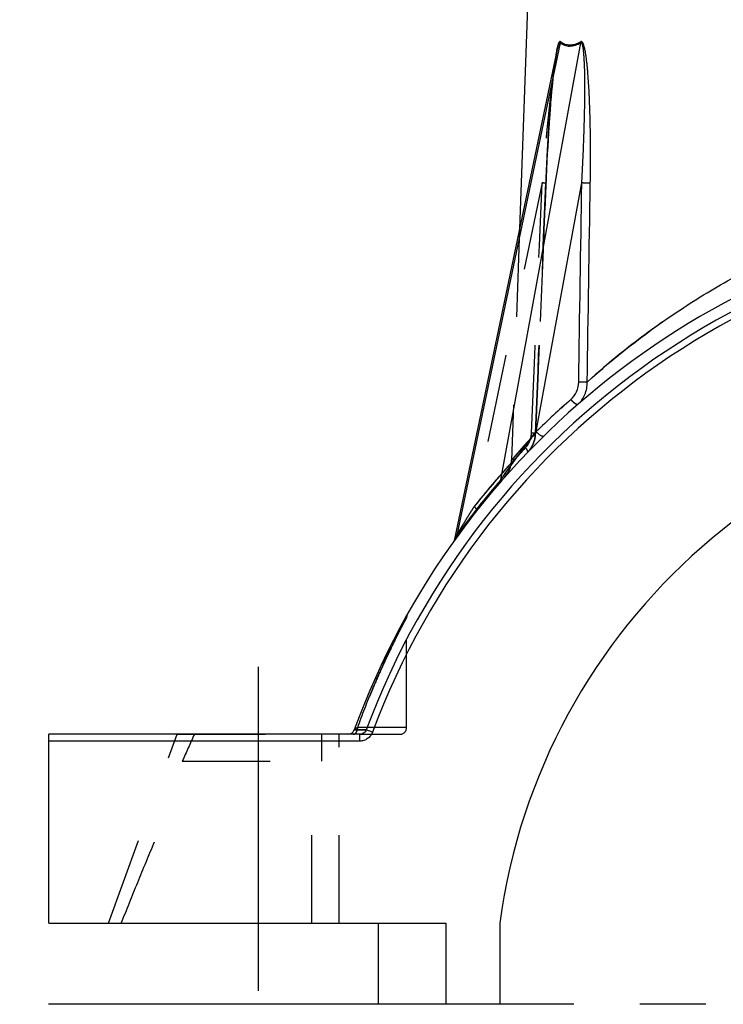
# Model space of a CAD drawing. Header units: millimetres. Extents: x 420 to 583, y 419 to 581.
# Tile 1 of 41: x 420 to 472, y 440 to 513. Entities that reach past the tile are written whole.
import ezdxf

# ---------------------------------------------------------------- set-up
doc = ezdxf.new("R2010")
doc.units = ezdxf.units.MM
doc.header["$LTSCALE"] = 65.185185
doc.linetypes.add('CENTER', pattern=[0.6, 0.375, -0.075, 0.075, -0.075])
doc.linetypes.add('HIDDEN', pattern=[0.2, 0.1, -0.1])
for name, color, linetype in [('FLAECHEN', 7, 'CONTINUOUS'), ('KOERPER', 7, 'CONTINUOUS'), ('KONST.EL_MIT_GEO', 7, 'CONTINUOUS')]:
    doc.layers.add(name, color=color, linetype=linetype)

msp = doc.modelspace()

# ---------------------------------------------------------------- linework, layer by layer
at = {"layer": 'FLAECHEN', "color": 7, "linetype": 'Continuous'}
for p, q in [((458.395, 541.252), (456.874, 497.695)), ((455.402, 440.25), (446.402, 440.25))]:
    msp.add_line(p, q, dxfattribs=at)
at = {"layer": 'FLAECHEN', "color": 8, "linetype": 'HIDDEN'}
for p, q in [((456.874, 497.695), (456.276, 480.565)), ((446.402, 446.25), (446.402, 440.25))]:
    msp.add_line(p, q, dxfattribs=at)
at = {"layer": 'FLAECHEN', "color": 2, "linetype": 'CENTER'}
for p, q in [((446.402, 440.25), (419.832, 440.25)), ((500, 440.25), (455.402, 440.25))]:
    msp.add_line(p, q, dxfattribs=at)
at = {"layer": 'KOERPER', "color": 8, "linetype": 'HIDDEN'}
for p, q in [((431.5, 460.25), (443.5, 460.25)), ((442.223, 458.25), (442.223, 460.25)), ((431.881, 458.25), (442.223, 458.25)), ((441.469, 446.25), (441.469, 458.25))]:
    msp.add_line(p, q, dxfattribs=at)
msp.add_arc((522.821, 418.717), 99.162, 155.23846, 156.50472, dxfattribs=at)
msp.add_open_spline([(427.358, 446.25), (427.76, 447.261), (428.572, 449.28), (429.819, 452.297), (431.11, 455.295), (432.02, 457.273), (432.498, 458.25)], degree=3, knots=[0, 0, 0, 0, 0.250004, 0.500007, 0.750008, 1, 1, 1, 1], dxfattribs=at)
at = {"layer": 'KONST.EL_MIT_GEO', "color": 7, "linetype": 'Continuous'}
for p, q in [((459.874, 511.466), (452.225, 474.994)), ((455.476, 479.1), (461.399, 511.466)), ((459.637, 510.868), (452.052, 474.703)), ((458.106, 482.673), (461.477, 501.091)), ((452.13, 474.833), (452.225, 474.994)), ((452.052, 474.702), (452.048, 474.687)), ((422, 446.25), (422, 460.25)), ((445.027, 460.25), (422, 460.25)), ((445.502, 460.576), (444.613, 460.578)), ((445.027, 459.75), (445.027, 460.25)), ((445.969, 460.402), (445.502, 460.576)), ((445.027, 459.75), (422, 459.75)), ((422, 446.25), (451.402, 446.25)), ((446.402, 446.25), (446.402, 440.25)), ((451.402, 446.25), (451.402, 440.25)), ((455.402, 446.25), (455.402, 440.25))]:
    msp.add_line(p, q, dxfattribs=at)
at = {"layer": 'KONST.EL_MIT_GEO', "color": 8, "linetype": 'HIDDEN'}
for p, q in [((459.625, 510.809), (459.637, 510.868)), ((459.451, 509.683), (459.471, 509.838)), ((459.471, 509.838), (459.492, 509.99)), ((459.492, 509.99), (459.513, 510.138)), ((459.556, 510.421), (459.567, 510.489)), ((459.375, 509.03), (459.403, 509.281)), ((459.403, 509.281), (459.432, 509.525)), ((459.432, 509.525), (459.451, 509.683)), ((459.295, 508.232), (459.321, 508.506)), ((459.321, 508.506), (459.348, 508.772)), ((459.348, 508.772), (459.375, 509.03)), ((459.226, 507.46), (459.26, 507.854)), ((459.26, 507.854), (459.295, 508.232)), ((459.159, 506.611), (459.192, 507.047)), ((459.192, 507.047), (459.226, 507.46)), ((459.125, 506.149), (459.159, 506.612)), ((459.061, 505.221), (459.089, 505.642)), ((459.089, 505.64), (459.125, 506.15)), ((459.004, 504.296), (459.033, 504.773)), ((459.033, 504.772), (459.062, 505.222)), ((458.976, 503.794), (459.004, 504.298)), ((458.918, 502.711), (458.947, 503.269)), ((458.947, 503.267), (458.976, 503.796)), ((458.889, 502.122), (458.918, 502.713)), ((458.86, 501.494), (458.889, 502.124)), ((458.534, 501.091), (453.507, 477.122)), ((458.757, 499.071), (458.861, 501.496)), ((458.822, 501.091), (458.822, 501.088)), ((458.407, 490.828), (458.757, 499.074)), ((458.058, 482.547), (458.407, 490.831)), ((457.976, 482.032), (457.994, 482.102)), ((457.993, 482.099), (458.01, 482.169)), ((458.009, 482.166), (458.023, 482.237)), ((458.022, 482.234), (458.034, 482.306)), ((458.034, 482.302), (458.044, 482.375)), ((458.038, 482.551), (458.038, 482.548)), ((458.043, 482.372), (458.051, 482.444)), ((458.051, 482.441), (458.056, 482.514)), ((458.056, 482.511), (458.058, 482.547)), ((457.621, 481.318), (457.662, 481.373)), ((457.66, 481.37), (457.699, 481.427)), ((457.698, 481.424), (457.735, 481.482)), ((457.733, 481.479), (457.769, 481.539)), ((457.767, 481.536), (457.801, 481.597)), ((457.8, 481.594), (457.832, 481.656)), ((457.83, 481.653), (457.861, 481.717)), ((457.859, 481.714), (457.888, 481.778)), ((457.886, 481.775), (457.913, 481.841)), ((457.912, 481.838), (457.936, 481.905)), ((457.935, 481.902), (457.957, 481.97)), ((457.956, 481.967), (457.977, 482.035)), ((457.478, 481.151), (457.498, 481.172)), ((457.496, 481.17), (457.541, 481.22)), ((457.539, 481.218), (457.583, 481.269)), ((457.581, 481.267), (457.623, 481.32)), ((456.276, 480.559), (456.325, 480.617)), ((448.5, 460.75), (448.5, 468.904)), ((426.404, 446.25), (431.5, 460.25)), ((443.5, 446.25), (443.5, 460.25)), ((444.613, 460.578), (445.502, 460.576)), ((448.5, 460.75), (444.874, 460.75)), ((445.027, 460.25), (448, 460.25))]:
    msp.add_line(p, q, dxfattribs=at)
at = {"layer": 'KONST.EL_MIT_GEO', "color": 2, "linetype": 'CENTER'}
msp.add_line((437.5, 465.25), (437.5, 441.25), dxfattribs=at)
at = {"layer": 'KONST.EL_MIT_GEO', "color": 8, "linetype": 'HIDDEN'}
for points in [[(459.567, 510.489), (459.578, 510.555), (459.59, 510.621), (459.601, 510.685), (459.613, 510.748), (459.625, 510.809)], [(459.513, 510.138), (459.534, 510.281), (459.545, 510.352), (459.556, 510.421)]]:
    msp.add_lwpolyline(points, dxfattribs=at)
at = {"layer": 'KONST.EL_MIT_GEO', "color": 7, "linetype": 'Continuous'}
msp.add_lwpolyline([(452.052, 474.702), (452.05, 474.695), (452.045, 474.676), (452.04, 474.657), (452.034, 474.638), (452.027, 474.619), (452.019, 474.601), (452.01, 474.583), (452.001, 474.565), (451.991, 474.548), (451.98, 474.531), (451.969, 474.515)], dxfattribs=at)
for centre, radius, start, end in [((459.379, 511.616), 0.518, 343.25136, 353.04668), ((460.893, 511.513), 0.508, 354.79188, 4.56096), ((500, 440.25), 59, 96.43184, 159.84642), ((500, 440.25), 58.165, 20.45385, 159.54615), ((500, 440.25), 57.667, 20.45385, 159.54615), ((500, 440.25), 45, 7.66226, 172.33774), ((499.809, 440.232), 59.501, 131.12737, 134.49763), ((500.452, 440.146), 59.5, 139.10393, 144.14897), ((444.143, 460.75), 0.5, 270, 339.84642)]:
    msp.add_arc(centre, radius, start, end, dxfattribs=at)
at = {"layer": 'KONST.EL_MIT_GEO', "color": 8, "linetype": 'HIDDEN'}
for centre, radius, start, end in [((499.808, 440.233), 59.499, 131.12734, 134.49766), ((502.332, 441.594), 60.328, 137.2417, 139.69566), ((500.192, 440.232), 59.501, 136.11278, 141.68411), ((500.194, 440.23), 59.504, 136.11282, 137.59322), ((500.193, 440.231), 59.502, 137.59332, 141.68405), ((454.277, 480.628), 2, 318.56026, 358), ((449, 468.907), 0.5, 150.66821, 180), ((448, 460.75), 0.5, 270, 360)]:
    msp.add_arc(centre, radius, start, end, dxfattribs=at)
at = {"layer": 'KONST.EL_MIT_GEO', "color": 7, "linetype": 'Continuous'}
for points, knots in [([(459.892, 511.553), (459.886, 511.558), (459.87, 511.567), (459.842, 511.563), (459.817, 511.544), (459.795, 511.515), (459.773, 511.478), (459.745, 511.417), (459.721, 511.349), (459.699, 511.277), (459.683, 511.22), (459.668, 511.16), (459.648, 511.079), (459.625, 510.974), (459.608, 510.889), (459.599, 510.846)], [0, 0, 0, 0, 0.032374, 0.062515, 0.09848, 0.143267, 0.196149, 0.255474, 0.387714, 0.458637, 0.531847, 0.606888, 0.683413, 0.839948, 1, 1, 1, 1]), ([(459.874, 511.466), (459.869, 511.472), (459.857, 511.481), (459.834, 511.474), (459.815, 511.455), (459.798, 511.427), (459.781, 511.392), (459.759, 511.338), (459.734, 511.264), (459.707, 511.17), (459.683, 511.072), (459.659, 510.971), (459.644, 510.902), (459.637, 510.868)], [0, 0, 0, 0, 0.030848, 0.059613, 0.097833, 0.146726, 0.20361, 0.266028, 0.401316, 0.545045, 0.693774, 0.845755, 1, 1, 1, 1]), ([(461.399, 511.466), (461.268, 511.388), (461.008, 511.26), (460.657, 511.196), (460.396, 511.218), (460.147, 511.286), (459.977, 511.386), (459.874, 511.466)], [0, 0, 0, 0, 0.281101, 0.528055, 0.64462, 0.760291, 1, 1, 1, 1]), ([(461.4, 511.553), (461.27, 511.474), (461.013, 511.347), (460.666, 511.282), (460.408, 511.305), (460.162, 511.372), (459.994, 511.473), (459.892, 511.553)], [0, 0, 0, 0, 0.281269, 0.528005, 0.644434, 0.760035, 1, 1, 1, 1]), ([(461.477, 501.091), (461.503, 501.54), (461.55, 502.438), (461.61, 503.784), (461.65, 504.905), (461.675, 505.8), (461.69, 506.471), (461.701, 507.141), (461.707, 507.809), (461.707, 508.475), (461.7, 509.138), (461.685, 509.687), (461.666, 510.124), (461.65, 510.394), (461.634, 510.608), (461.619, 510.766), (461.602, 510.921), (461.585, 511.049), (461.569, 511.148), (461.555, 511.22), (461.539, 511.289), (461.521, 511.353), (461.499, 511.41), (461.475, 511.454), (461.443, 511.48), (461.416, 511.477), (461.405, 511.471), (461.399, 511.466)], [0, 0, 0, 0, 0.128841, 0.257533, 0.386024, 0.45017, 0.51423, 0.578184, 0.641999, 0.705627, 0.768988, 0.831928, 0.863145, 0.894091, 0.909416, 0.924597, 0.939579, 0.954259, 0.961431, 0.96844, 0.975218, 0.981652, 0.98754, 0.992534, 0.996306, 0.998037, 1, 1, 1, 1]), ([(462.109, 501.091), (462.116, 501.552), (462.126, 502.474), (462.127, 503.855), (462.111, 505.233), (462.082, 506.379), (462.047, 507.293), (462.015, 507.975), (461.974, 508.653), (461.931, 509.216), (461.89, 509.662), (461.856, 509.993), (461.816, 510.319), (461.777, 510.588), (461.741, 510.799), (461.711, 510.953), (461.678, 511.102), (461.641, 511.244), (461.604, 511.355), (461.569, 511.435), (461.541, 511.487), (461.511, 511.529), (461.477, 511.558), (461.436, 511.569), (461.411, 511.56), (461.4, 511.553)], [0, 0, 0, 0, 0.130291, 0.260414, 0.390285, 0.519772, 0.584305, 0.648634, 0.71268, 0.77631, 0.807897, 0.839264, 0.870323, 0.900921, 0.915965, 0.93076, 0.945205, 0.959126, 0.972201, 0.978242, 0.983793, 0.988692, 0.992816, 0.996347, 1, 1, 1, 1]), ([(459.599, 510.846), (459.588, 510.789), (459.546, 510.555), (459.51, 510.319), (459.485, 510.142)], [0, 0, 0, 0, 0.245374, 1, 1, 1, 1]), ([(462.109, 501.091), (462.071, 501.088), (461.98, 501.086), (461.769, 501.084), (461.597, 501.087), (461.477, 501.091)], [0, 0, 0, 0, 0.181375, 0.43147, 1, 1, 1, 1]), ([(461.875, 486.342), (463.894, 488.164), (467.274, 490.816), (472.33, 493.952), (475.21, 495.418), (476.728, 496.11)], [0, 0, 0, 0, 0.457443, 0.719428, 1, 1, 1, 1]), ([(460.674, 485.051), (460.852, 485.207), (461.14, 485.614), (461.242, 486.098), (461.246, 486.342)], [0, 0, 0, 0, 0.492756, 1, 1, 1, 1]), ([(461.194, 484.692), (461.306, 484.79), (461.508, 485.016), (461.727, 485.42), (461.857, 485.87), (461.88, 486.184), (461.875, 486.342)], [0, 0, 0, 0, 0.242426, 0.48998, 0.742775, 1, 1, 1, 1]), ([(461.875, 486.342), (461.837, 486.34), (461.746, 486.337), (461.536, 486.335), (461.365, 486.338), (461.246, 486.342)], [0, 0, 0, 0, 0.182876, 0.433143, 1, 1, 1, 1]), ([(461.194, 484.692), (461.184, 484.683), (461.154, 484.674), (461.103, 484.683), (461.041, 484.709), (460.971, 484.753), (460.895, 484.812), (460.791, 484.908), (460.718, 484.991), (460.674, 485.051)], [0, 0, 0, 0, 0.056776, 0.132271, 0.233069, 0.358445, 0.504292, 0.664649, 1, 1, 1, 1]), ([(455.476, 479.1), (455.569, 479.232), (455.765, 479.513), (456.182, 480.101), (456.953, 481.17), (457.64, 482.076), (458.106, 482.673)], [0, 0, 0, 0, 0.109079, 0.231591, 0.487617, 1, 1, 1, 1]), ([(458.648, 482.333), (458.628, 482.314), (458.58, 482.317), (458.533, 482.332), (458.486, 482.351), (458.422, 482.387), (458.343, 482.443), (458.232, 482.535), (458.155, 482.615), (458.106, 482.673)], [0, 0, 0, 0, 0.126075, 0.173425, 0.227407, 0.353851, 0.501105, 0.662894, 1, 1, 1, 1]), ([(455.402, 478.877), (455.427, 478.906), (455.467, 478.978), (455.477, 479.059), (455.476, 479.1)], [0, 0, 0, 0, 0.48519, 1, 1, 1, 1]), ([(452.052, 474.702), (452.052, 474.702), (452.055, 474.708), (452.057, 474.711), (452.065, 474.724), (452.078, 474.746), (452.101, 474.784), (452.119, 474.815), (452.13, 474.833)], [0, 0, 0, 0, 0.013823, 0.064858, 0.151505, 0.270796, 0.592398, 1, 1, 1, 1]), ([(452.178, 474.805), (452.197, 474.831), (452.225, 474.893), (452.228, 474.96), (452.225, 474.994)], [0, 0, 0, 0, 0.48274, 1, 1, 1, 1]), ([(445.502, 460.576), (445.484, 460.528), (445.433, 460.438), (445.32, 460.332), (445.18, 460.265), (445.078, 460.25), (445.027, 460.25)], [0, 0, 0, 0, 0.250382, 0.500485, 0.750322, 1, 1, 1, 1]), ([(445.969, 460.402), (445.933, 460.307), (445.833, 460.127), (445.609, 459.916), (445.332, 459.781), (445.128, 459.75), (445.027, 459.75)], [0, 0, 0, 0, 0.249989, 0.499988, 0.749992, 1, 1, 1, 1])]:
    msp.add_open_spline(points, degree=3, knots=knots, dxfattribs=at)
at = {"layer": 'KONST.EL_MIT_GEO', "color": 8, "linetype": 'HIDDEN'}
for points, knots in [([(459.637, 510.868), (459.596, 510.674), (459.526, 510.281), (459.403, 509.482), (459.268, 508.471), (459.124, 507.25), (458.991, 506.022), (458.867, 504.792), (458.711, 503.148), (458.603, 501.914), (458.534, 501.091)], [0, 0, 0, 0, 0.060324, 0.121823, 0.246146, 0.371253, 0.496731, 0.622414, 0.748219, 1, 1, 1, 1]), ([(458.822, 501.091), (458.841, 501.552), (458.883, 502.474), (458.955, 503.855), (459.024, 505.005), (459.085, 505.922), (459.135, 506.609), (459.188, 507.293), (459.246, 507.975), (459.31, 508.653), (459.369, 509.216), (459.421, 509.662), (459.464, 509.993), (459.502, 510.266), (459.535, 510.482), (459.562, 510.642), (459.583, 510.763), (459.596, 510.831), (459.599, 510.846)], [0, 0, 0, 0, 0.141424, 0.28272, 0.423794, 0.494206, 0.5645, 0.634639, 0.704568, 0.774199, 0.843384, 0.877727, 0.91183, 0.945592, 0.962295, 0.978839, 0.995175, 1, 1, 1, 1]), ([(459.485, 510.142), (459.433, 509.776), (459.346, 509.036), (459.203, 507.541), (459.062, 505.653), (458.926, 503.375), (458.854, 501.853), (458.822, 501.091)], [0, 0, 0, 0, 0.122144, 0.246123, 0.496331, 0.747884, 1, 1, 1, 1]), ([(458.843, 501.087), (458.843, 501.087), (458.84, 501.086), (458.837, 501.086), (458.83, 501.085), (458.82, 501.085), (458.808, 501.085), (458.787, 501.085), (458.755, 501.085), (458.711, 501.086), (458.658, 501.087), (458.598, 501.089), (458.556, 501.09), (458.534, 501.091)], [0, 0, 0, 0, 0.004999, 0.018335, 0.040258, 0.070692, 0.109494, 0.156457, 0.273835, 0.420307, 0.59272, 0.787352, 1, 1, 1, 1]), ([(458.822, 501.091), (458.825, 501.091), (458.83, 501.09), (458.837, 501.089), (458.84, 501.088), (458.843, 501.088), (458.843, 501.087)], [0, 0, 0, 0, 0.430322, 0.74055, 0.929248, 1, 1, 1, 1]), ([(462.109, 501.091), (462.071, 501.088), (461.98, 501.086), (461.769, 501.084), (461.597, 501.087), (461.477, 501.091)], [0, 0, 0, 0, 0.181375, 0.43147, 1, 1, 1, 1]), ([(478.863, 497.03), (477.105, 496.315), (473.778, 494.762), (469.222, 492.078), (465.29, 489.274), (462.945, 487.307), (461.875, 486.342)], [0, 0, 0, 0, 0.282365, 0.545114, 0.785683, 1, 1, 1, 1]), ([(461.875, 486.342), (461.837, 486.34), (461.746, 486.337), (461.536, 486.335), (461.365, 486.338), (461.246, 486.342)], [0, 0, 0, 0, 0.182876, 0.433143, 1, 1, 1, 1]), ([(461.194, 484.692), (461.184, 484.683), (461.154, 484.674), (461.103, 484.683), (461.041, 484.709), (460.971, 484.753), (460.895, 484.812), (460.791, 484.908), (460.718, 484.991), (460.674, 485.051)], [0, 0, 0, 0, 0.056776, 0.132271, 0.233069, 0.358445, 0.504292, 0.664649, 1, 1, 1, 1]), ([(458.106, 482.673), (457.64, 482.076), (456.953, 481.17), (456.182, 480.101), (455.765, 479.513), (455.569, 479.232), (455.476, 479.1)], [0, 0, 0, 0, 0.512383, 0.768409, 0.890921, 1, 1, 1, 1]), ([(458.038, 482.551), (457.904, 482.406), (457.651, 482.13), (457.3, 481.738), (457.038, 481.442), (456.853, 481.231), (456.735, 481.095), (456.629, 480.972), (456.537, 480.866), (456.459, 480.774), (456.403, 480.708), (456.365, 480.664), (456.342, 480.636), (456.322, 480.613), (456.306, 480.594), (456.293, 480.579), (456.285, 480.569), (456.28, 480.564), (456.278, 480.561), (456.277, 480.559), (456.276, 480.559), (456.276, 480.559)], [0, 0, 0, 0, 0.223199, 0.421684, 0.593646, 0.669124, 0.737315, 0.798016, 0.851043, 0.896221, 0.933404, 0.948954, 0.962461, 0.97391, 0.983291, 0.990596, 0.995819, 0.997648, 0.998955, 0.999739, 1, 1, 1, 1]), ([(457.309, 481.48), (457.444, 481.62), (457.659, 481.961), (457.741, 482.353), (457.749, 482.551)], [0, 0, 0, 0, 0.495576, 1, 1, 1, 1]), ([(457.478, 481.151), (457.654, 481.333), (457.934, 481.779), (458.033, 482.293), (458.038, 482.551)], [0, 0, 0, 0, 0.494421, 1, 1, 1, 1]), ([(458.038, 482.548), (458.033, 482.29), (457.933, 481.777), (457.653, 481.333), (457.478, 481.151)], [0, 0, 0, 0, 0.505574, 1, 1, 1, 1]), ([(458.058, 482.547), (458.057, 482.547), (458.055, 482.547), (458.051, 482.546), (458.044, 482.546), (458.035, 482.545), (458.023, 482.545), (458.002, 482.545), (457.97, 482.545), (457.925, 482.546), (457.873, 482.547), (457.813, 482.549), (457.771, 482.55), (457.749, 482.551)], [0, 0, 0, 0, 0.005008, 0.018348, 0.040272, 0.070706, 0.109509, 0.156471, 0.273848, 0.420318, 0.592728, 0.787355, 1, 1, 1, 1]), ([(458.058, 482.547), (458.057, 482.547), (458.055, 482.547), (458.051, 482.546), (458.044, 482.546), (458.035, 482.545), (458.023, 482.545), (458.002, 482.545), (457.97, 482.545), (457.925, 482.546), (457.873, 482.547), (457.813, 482.549), (457.771, 482.55), (457.749, 482.551)], [0, 0, 0, 0, 0.005008, 0.018348, 0.040272, 0.070706, 0.109509, 0.156471, 0.273848, 0.420318, 0.592728, 0.787355, 1, 1, 1, 1]), ([(458.038, 482.551), (458.041, 482.551), (458.046, 482.55), (458.052, 482.549), (458.055, 482.548), (458.058, 482.548), (458.058, 482.547)], [0, 0, 0, 0, 0.429913, 0.739803, 0.92847, 1, 1, 1, 1]), ([(458.038, 482.551), (458.041, 482.551), (458.046, 482.55), (458.052, 482.549), (458.055, 482.548), (458.058, 482.548), (458.058, 482.547)], [0, 0, 0, 0, 0.429913, 0.739803, 0.92847, 1, 1, 1, 1]), ([(457.478, 481.151), (457.489, 481.162), (457.49, 481.195), (457.478, 481.234), (457.459, 481.275), (457.432, 481.321), (457.384, 481.392), (457.341, 481.445), (457.309, 481.48)], [0, 0, 0, 0, 0.12057, 0.213062, 0.329802, 0.46973, 0.630412, 1, 1, 1, 1]), ([(455.402, 478.877), (455.427, 478.906), (455.467, 478.978), (455.477, 479.059), (455.476, 479.1)], [0, 0, 0, 0, 0.48519, 1, 1, 1, 1]), ([(452.052, 474.702), (452.052, 474.704), (452.054, 474.707), (452.058, 474.715), (452.066, 474.728), (452.079, 474.752), (452.1, 474.79), (452.13, 474.842), (452.165, 474.901), (452.216, 474.991), (452.286, 475.111), (452.374, 475.262), (452.467, 475.42), (452.563, 475.582), (452.696, 475.804), (452.866, 476.087), (453.075, 476.429), (453.289, 476.775), (453.434, 477.006), (453.507, 477.122)], [0, 0, 0, 0, 0.001315, 0.004613, 0.009734, 0.016477, 0.033998, 0.055666, 0.080335, 0.107208, 0.165519, 0.227901, 0.292948, 0.359862, 0.428157, 0.567706, 0.710035, 0.854303, 1, 1, 1, 1]), ([(453.708, 476.83), (453.717, 476.841), (453.713, 476.871), (453.697, 476.905), (453.674, 476.941), (453.643, 476.982), (453.588, 477.045), (453.541, 477.091), (453.507, 477.122)], [0, 0, 0, 0, 0.113044, 0.204146, 0.32071, 0.461498, 0.623994, 1, 1, 1, 1]), ([(448.5, 468.907), (448.491, 468.889), (448.468, 468.848), (448.43, 468.776), (448.355, 468.636), (448.232, 468.405), (448.056, 468.065), (447.845, 467.654), (447.515, 466.997), (447.066, 466.07), (446.513, 464.861), (445.749, 463.085), (445.214, 461.699), (444.874, 460.75)], [0, 0, 0, 0, 0.006977, 0.015589, 0.027454, 0.060214, 0.103602, 0.155861, 0.21536, 0.350713, 0.501285, 0.661733, 1, 1, 1, 1]), ([(444.874, 460.75), (445.214, 461.699), (445.911, 463.503), (446.993, 465.945), (447.867, 467.712), (448.353, 468.636), (448.5, 468.907)], [0, 0, 0, 0, 0.338278, 0.649288, 0.896395, 1, 1, 1, 1]), ([(444.539, 460.25), (444.561, 460.25), (444.606, 460.257), (444.695, 460.298), (444.789, 460.398), (444.858, 460.561), (444.874, 460.686), (444.874, 460.75)], [0, 0, 0, 0, 0.100234, 0.204895, 0.437728, 0.707268, 1, 1, 1, 1]), ([(444.874, 460.75), (444.842, 460.735), (444.782, 460.706), (444.704, 460.662), (444.652, 460.626), (444.624, 460.598), (444.615, 460.584), (444.612, 460.578)], [0, 0, 0, 0, 0.336982, 0.624111, 0.849322, 0.93448, 1, 1, 1, 1])]:
    msp.add_open_spline(points, degree=3, knots=knots, dxfattribs=at)
for points in [[(457.749, 482.551), (458.01, 488.731), (458.271, 494.911), (458.534, 501.091)], [(458.038, 482.551), (458.298, 488.731), (458.559, 494.911), (458.822, 501.091)], [(458.822, 501.088), (458.559, 494.909), (458.298, 488.73), (458.038, 482.551)]]:
    msp.add_open_spline(points, degree=3, dxfattribs=at)
at = {"layer": 'KONST.EL_MIT_GEO', "color": 7, "linetype": 'Continuous'}
for points in [[(461.246, 486.342), (461.322, 491.258), (461.399, 496.175), (461.477, 501.091)], [(461.875, 486.342), (461.952, 491.258), (462.03, 496.175), (462.109, 501.091)]]:
    msp.add_open_spline(points, degree=3, dxfattribs=at)

doc.saveas('drawing.dxf')
